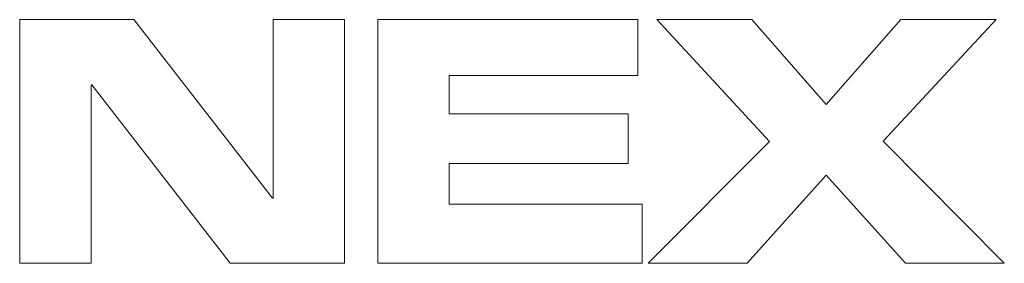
# Model space of a CAD drawing. Header units: millimetres. Extents: x 10 to 277, y 8 to 208.
# Tile 53 of 61: x 79.43 to 87.5, y 152.63 to 154.63. Entities that reach past the tile are written whole.
import ezdxf

# ---------------------------------------------------------------- set-up
doc = ezdxf.new("R2010")
doc.units = ezdxf.units.MM

msp = doc.modelspace()

# ---------------------------------------------------------------- linework, layer by layer
at = {"color": 7, "linetype": 'Continuous', "lineweight": 0}
for p, q in [((80.3657, 154.6309), (79.4298, 154.6309)), ((79.4298, 154.6309), (79.4298, 152.6309)), ((79.4298, 154.6309), (79.4298, 152.6309)), ((80.3657, 154.6309), (79.4298, 154.6309)), ((81.5016, 153.1669), (80.3657, 154.6309)), ((81.5016, 153.1669), (80.3657, 154.6309)), ((82.0917, 154.6309), (81.5068, 154.6309)), ((81.5068, 154.6309), (81.5068, 153.1669)), ((81.5068, 154.6309), (81.5068, 153.1669)), ((82.0917, 154.6309), (81.5068, 154.6309)), ((82.0917, 152.6309), (82.0917, 154.6309)), ((82.0917, 152.6309), (82.0917, 154.6309)), ((82.3652, 154.6309), (82.3652, 152.6309)), ((84.497, 154.6309), (82.3652, 154.6309)), ((82.3652, 154.6309), (82.3652, 152.6309)), ((84.497, 154.6309), (82.3652, 154.6309)), ((84.497, 154.1717), (84.497, 154.6309)), ((84.497, 154.1717), (84.497, 154.6309)), ((84.6516, 154.6309), (85.5751, 153.6317)), ((85.4304, 154.6309), (84.6516, 154.6309)), ((85.4304, 154.6309), (84.6516, 154.6309)), ((84.6516, 154.6309), (85.5751, 153.6317)), ((86.0418, 153.9334), (85.4304, 154.6309)), ((86.0418, 153.9334), (85.4304, 154.6309)), ((86.6532, 154.6309), (86.0418, 153.9334)), ((86.6532, 154.6309), (86.0418, 153.9334)), ((86.5085, 153.6329), (87.4332, 154.6309)), ((86.5085, 153.6329), (87.4332, 154.6309)), ((87.4332, 154.6309), (86.6532, 154.6309)), ((87.4332, 154.6309), (86.6532, 154.6309)), ((82.9502, 153.8592), (82.9502, 154.1717)), ((82.9502, 154.1717), (84.497, 154.1717)), ((82.9502, 153.8592), (82.9502, 154.1717)), ((82.9502, 154.1717), (84.497, 154.1717)), ((80.0148, 152.6309), (80.0148, 154.0948)), ((80.0148, 154.0948), (80.02, 154.0948)), ((80.0148, 154.0948), (80.02, 154.0948)), ((80.0148, 152.6309), (80.0148, 154.0948)), ((80.02, 154.0948), (81.155, 152.6309)), ((80.02, 154.0948), (81.155, 152.6309)), ((84.4165, 153.8592), (82.9502, 153.8592)), ((84.4165, 153.8592), (82.9502, 153.8592)), ((84.4165, 153.4514), (84.4165, 153.8592)), ((84.4165, 153.4514), (84.4165, 153.8592)), ((85.5751, 153.6317), (84.5827, 152.6309)), ((85.5751, 153.6317), (84.5827, 152.6309)), ((87.5009, 152.6309), (86.5085, 153.6329)), ((87.5009, 152.6309), (86.5085, 153.6329)), ((82.9502, 153.4514), (84.4165, 153.4514)), ((82.9502, 153.1161), (82.9502, 153.4514)), ((82.9502, 153.1161), (82.9502, 153.4514)), ((82.9502, 153.4514), (84.4165, 153.4514)), ((85.3932, 152.6309), (86.0418, 153.354)), ((85.3932, 152.6309), (86.0418, 153.354)), ((86.0418, 153.354), (86.6904, 152.6309)), ((86.0418, 153.354), (86.6904, 152.6309)), ((81.5068, 153.1669), (81.5016, 153.1669)), ((81.5068, 153.1669), (81.5016, 153.1669)), ((84.5327, 153.1161), (82.9502, 153.1161)), ((84.5327, 153.1161), (82.9502, 153.1161)), ((84.5327, 152.6309), (84.5327, 153.1161)), ((84.5327, 152.6309), (84.5327, 153.1161)), ((79.4298, 152.6309), (80.0148, 152.6309)), ((79.4298, 152.6309), (80.0148, 152.6309)), ((81.155, 152.6309), (82.0917, 152.6309)), ((81.155, 152.6309), (82.0917, 152.6309)), ((82.3652, 152.6309), (84.5327, 152.6309)), ((82.3652, 152.6309), (84.5327, 152.6309)), ((84.5827, 152.6309), (85.3932, 152.6309)), ((84.5827, 152.6309), (85.3932, 152.6309)), ((86.6904, 152.6309), (87.5009, 152.6309)), ((86.6904, 152.6309), (87.5009, 152.6309))]:
    msp.add_line(p, q, dxfattribs=at)
at = {"color": 7, "linetype": 'Continuous', "lineweight": 0, "flags": 128}
for points in [[(79.4298, 154.6309), (79.4298, 154.6309)], [(80.3657, 154.6309), (80.3657, 154.6309)], [(81.5068, 154.6309), (81.5068, 154.6309)], [(82.0917, 154.6309), (82.0917, 154.6309)], [(82.3652, 154.6309), (82.3652, 154.6309)], [(84.497, 154.6309), (84.497, 154.6309)], [(84.6516, 154.6309), (84.6516, 154.6309)], [(85.4304, 154.6309), (85.4304, 154.6309)], [(86.6532, 154.6309), (86.6532, 154.6309)], [(87.4332, 154.6309), (87.4332, 154.6309)], [(82.9502, 154.1717), (82.9502, 154.1717)], [(84.497, 154.1717), (84.497, 154.1717)], [(80.0148, 154.0948), (80.0148, 154.0948)], [(80.02, 154.0948), (80.02, 154.0948)], [(86.0418, 153.9334), (86.0418, 153.9334)], [(82.9502, 153.8592), (82.9502, 153.8592)], [(84.4165, 153.8592), (84.4165, 153.8592)], [(85.5751, 153.6317), (85.5751, 153.6317)], [(86.5085, 153.6329), (86.5085, 153.6329)], [(82.9502, 153.4514), (82.9502, 153.4514)], [(84.4165, 153.4514), (84.4165, 153.4514)], [(86.0418, 153.354), (86.0418, 153.354)], [(81.5016, 153.1669), (81.5016, 153.1669)], [(81.5068, 153.1669), (81.5068, 153.1669)], [(82.9502, 153.1161), (82.9502, 153.1161)], [(84.5327, 153.1161), (84.5327, 153.1161)], [(79.4298, 152.6309), (79.4298, 152.6309)], [(80.0148, 152.6309), (80.0148, 152.6309)], [(81.155, 152.6309), (81.155, 152.6309)], [(82.0917, 152.6309), (82.0917, 152.6309)], [(82.3652, 152.6309), (82.3652, 152.6309)], [(84.5327, 152.6309), (84.5327, 152.6309)], [(84.5827, 152.6309), (84.5827, 152.6309)], [(85.3932, 152.6309), (85.3932, 152.6309)], [(86.6904, 152.6309), (86.6904, 152.6309)], [(87.5009, 152.6309), (87.5009, 152.6309)]]:
    msp.add_lwpolyline(points, dxfattribs=at)

doc.saveas('drawing.dxf')
